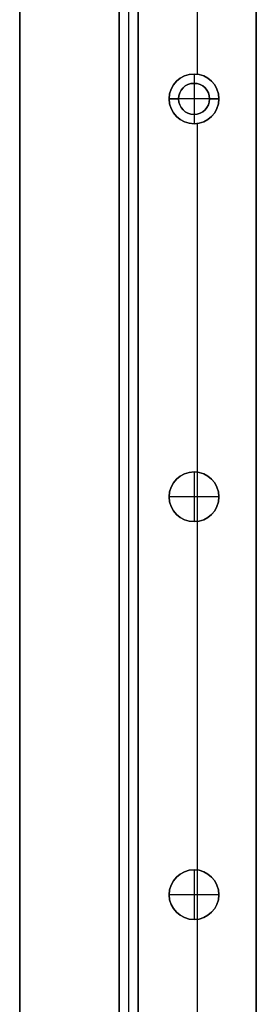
# Model space of a CAD drawing. Header units: millimetres. Extents: x -9 to 941, y -414 to 1186.
# Tile 4 of 26: x -9 to 29, y -256 to -98. Entities that reach past the tile are written whole.
import ezdxf

# ---------------------------------------------------------------- set-up
doc = ezdxf.new("R2010")
doc.units = ezdxf.units.MM
doc.header["$MEASUREMENT"] = 0

msp = doc.modelspace()

# ---------------------------------------------------------------- linework, layer by layer
for p, q in [((-9.09, 385.55, 9), (-9.09, -396.6, 9)), ((6.91, 384.9, -20.5), (6.91, -294.6, -20.5)), ((8.41, 384.9, -0.5), (8.41, -294.6, -0.5)), ((8.41, 384.9, -40.5), (8.41, -294.6, -40.5)), ((9.91, 385.55, -36.5), (9.91, -355.15, -36.5)), ((9.91, 384.9, -20.5), (9.91, -294.6, -20.5)), ((28.91, 385.55, -36.5), (28.91, -347.28, -36.5)), ((19.41, 109.58, -72.5), (19.41, -106.48, -72.5)), ((19.41, -82.42, -0.5), (19.41, -106.48, -0.5)), ((18.91, -106.45, -35.5), (18.91, -107.95, -35.5)), ((18.91, -106.45, -35.5), (18.91, -106.45, -72.5)), ((18.91, -106.45, -22.5), (18.91, -106.45, -0.5)), ((18.91, -106.45, -22.5), (18.91, -107.95, -22.5)), ((18.91, -106.45, 11.5), (18.91, -106.45, -0.5)), ((18.91, -106.45, 11.5), (18.91, -114.45, 11.5)), ((18.91, -107.95, -22.5), (18.91, -107.95, -35.5)), ((14.91, -110.45, -35.5), (16.41, -110.45, -35.5)), ((14.91, -110.45, -35.5), (14.91, -110.45, -72.5)), ((14.91, -110.45, -22.5), (14.91, -110.45, -0.5)), ((16.41, -110.45, -22.5), (14.91, -110.45, -22.5)), ((14.91, -110.45, 11.5), (14.91, -110.45, -0.5)), ((22.91, -110.45, 11.5), (14.91, -110.45, 11.5)), ((16.41, -110.45, -22.5), (16.41, -110.45, -35.5)), ((21.41, -110.45, -35.5), (22.91, -110.45, -35.5)), ((21.41, -110.45, -22.5), (21.41, -110.45, -35.5)), ((22.91, -110.45, -22.5), (21.41, -110.45, -22.5)), ((22.91, -110.45, -35.5), (22.91, -110.45, -72.5)), ((22.91, -110.45, -22.5), (22.91, -110.45, -0.5)), ((22.91, -110.45, 11.5), (22.91, -110.45, -0.5)), ((18.91, -112.95, -22.5), (18.91, -112.95, -35.5)), ((18.91, -112.95, -35.5), (18.91, -114.45, -35.5)), ((18.91, -112.95, -22.5), (18.91, -114.45, -22.5)), ((18.91, -114.45, -35.5), (18.91, -114.45, -72.5)), ((18.91, -114.45, -22.5), (18.91, -114.45, -0.5)), ((18.91, -114.45, 11.5), (18.91, -114.45, -0.5)), ((19.41, -114.42, -0.5), (19.41, -170.48, -0.5)), ((19.41, -114.42, -72.5), (19.41, -266.48, -72.5)), ((18.91, -170.45, -22.5), (18.91, -170.45, -0.5)), ((18.91, -170.45, -22.5), (18.91, -178.45, -22.5)), ((18.91, -170.45, 11.5), (18.91, -170.45, -0.5)), ((18.91, -170.45, 11.5), (18.91, -178.45, 11.5)), ((14.91, -174.45, -22.5), (14.91, -174.45, -0.5)), ((22.91, -174.45, -22.5), (14.91, -174.45, -22.5)), ((14.91, -174.45, 11.5), (14.91, -174.45, -0.5)), ((22.91, -174.45, 11.5), (14.91, -174.45, 11.5)), ((22.91, -174.45, -22.5), (22.91, -174.45, -0.5)), ((22.91, -174.45, 11.5), (22.91, -174.45, -0.5)), ((18.91, -178.45, -22.5), (18.91, -178.45, -0.5)), ((18.91, -178.45, 11.5), (18.91, -178.45, -0.5)), ((19.41, -178.42, -0.5), (19.41, -234.48, -0.5)), ((18.91, -234.45, -22.5), (18.91, -234.45, -0.5)), ((18.91, -234.45, -22.5), (18.91, -242.45, -22.5)), ((18.91, -234.45, 11.5), (18.91, -234.45, -0.5)), ((18.91, -234.45, 11.5), (18.91, -242.45, 11.5)), ((14.91, -238.45, -22.5), (14.91, -238.45, -0.5)), ((22.91, -238.45, -22.5), (14.91, -238.45, -22.5)), ((14.91, -238.45, 11.5), (14.91, -238.45, -0.5)), ((22.91, -238.45, 11.5), (14.91, -238.45, 11.5)), ((22.91, -238.45, -22.5), (22.91, -238.45, -0.5)), ((22.91, -238.45, 11.5), (22.91, -238.45, -0.5)), ((18.91, -242.45, -22.5), (18.91, -242.45, -0.5)), ((18.91, -242.45, 11.5), (18.91, -242.45, -0.5)), ((19.41, -242.42, -0.5), (19.41, -268, -0.5))]:
    msp.add_line(p, q)
for centre, radius in [((18.91, -110.45, -54), 4), ((18.91, -110.45, -11.5), 4), ((18.91, -110.45, 5.5), 4), ((18.91, -110.45, -29), 2.5), ((18.91, -174.45, -11.5), 4), ((18.91, -174.45, 5.5), 4), ((18.91, -238.45, -11.5), 4), ((18.91, -238.45, 5.5), 4)]:
    msp.add_circle(centre, radius)
for centre, radius, start, end in [((18.91, -110.45, -72.5), 4, 90, 270), ((18.91, -110.45, -35.5), 4, 90, 270), ((18.91, -110.45, -0.5), 4, 90, 270), ((18.91, -110.45, -22.5), 4, 90, 270), ((18.91, -110.45, -0.5), 4, 0, 180), ((18.91, -110.45, 11.5), 4, 0, 180), ((18.91, -110.45, -72.5), 4, 270, 90), ((18.91, -110.45, -35.5), 4, 270, 90), ((18.91, -110.45, -0.5), 4, 270, 90), ((18.91, -110.45, -22.5), 4, 270, 90), ((18.91, -110.45, -22.5), 2.5, 90, 270), ((18.91, -110.45, -35.5), 2.5, 90, 270), ((18.91, -110.45, -22.5), 2.5, 270, 90), ((18.91, -110.45, -35.5), 2.5, 270, 90), ((18.91, -110.45, -0.5), 4, 180, 0), ((18.91, -110.45, 11.5), 4, 180, 0), ((18.91, -174.45, -0.5), 4, 90, 270), ((18.91, -174.45, -22.5), 4, 90, 270), ((18.91, -174.45, -0.5), 4, 0, 180), ((18.91, -174.45, 11.5), 4, 0, 180), ((18.91, -174.45, -0.5), 4, 270, 90), ((18.91, -174.45, -22.5), 4, 270, 90), ((18.91, -174.45, -0.5), 4, 180, 0), ((18.91, -174.45, 11.5), 4, 180, 0), ((18.91, -238.45, -0.5), 4, 90, 270), ((18.91, -238.45, -22.5), 4, 90, 270), ((18.91, -238.45, -0.5), 4, 0, 180), ((18.91, -238.45, 11.5), 4, 0, 180), ((18.91, -238.45, -0.5), 4, 270, 90), ((18.91, -238.45, -22.5), 4, 270, 90), ((18.91, -238.45, -0.5), 4, 180, 0), ((18.91, -238.45, 11.5), 4, 180, 0)]:
    msp.add_arc(centre, radius, start, end)
for points in [[(-9.09, -396.6, -0.5), (-9.09, -5.53, -0.5), (-9.09, 385.55, -0.5)], [(-9.09, 385.55, 18.5), (-9.09, -5.53, 18.5), (-9.09, -396.6, 18.5)], [(6.91, 384.9, -0.5), (6.91, 45.15, -0.5), (6.91, -294.6, -0.5)], [(6.91, -294.6, -40.5), (6.91, 45.15, -40.5), (6.91, 384.9, -40.5)], [(9.91, 385.55, -0.5), (9.91, 52.7, -0.5), (9.91, -280.15, -0.5)], [(9.91, -355.15, -72.5), (9.91, 15.2, -72.5), (9.91, 385.55, -72.5)], [(9.91, -294.6, -0.5), (9.91, 45.15, -0.5), (9.91, 384.9, -0.5)], [(9.91, 384.9, -40.5), (9.91, 45.15, -40.5), (9.91, -294.6, -40.5)], [(28.91, -280.15, -0.5), (28.91, 52.7, -0.5), (28.91, 385.55, -0.5)], [(28.91, 385.55, -72.5), (28.91, 19.14, -72.5), (28.91, -347.28, -72.5)]]:
    msp.add_open_spline(points, degree=2)

doc.saveas('drawing.dxf')
